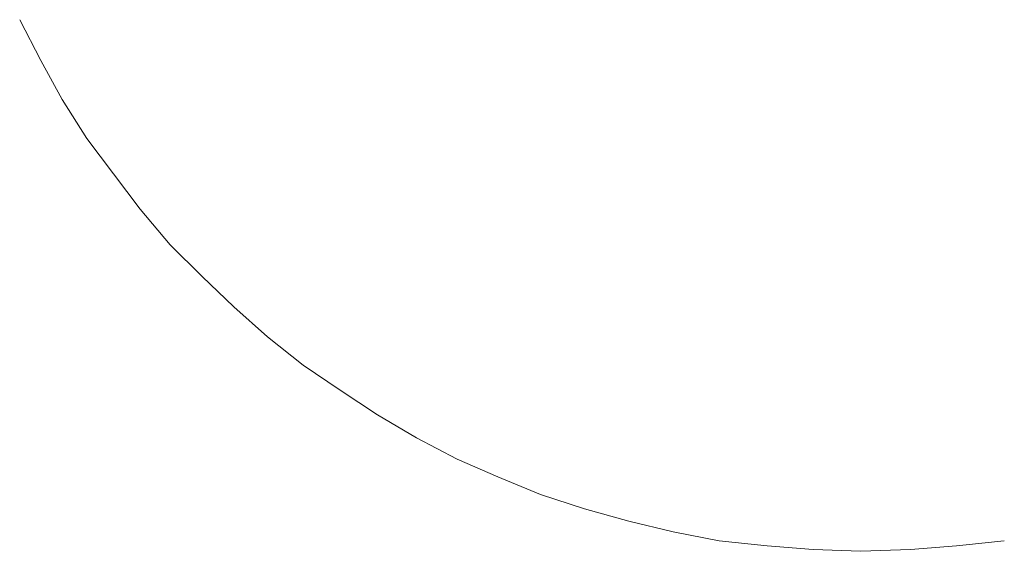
# Model space of a CAD drawing. Extents: x 64716 to 7565828, y -87108 to 5881792.
# Tile 22 of 160: x 99405 to 99423, y -10535 to -10526. Entities that reach past the tile are written whole.
import ezdxf

# ---------------------------------------------------------------- set-up
doc = ezdxf.new("R2010")
doc.units = 0
doc.header["$MEASUREMENT"] = 0
doc.layers.add('linii', color=7, linetype='Continuous', lineweight=15)

# ---------------------------------------------------------------- blocks, each defined once
blk = doc.blocks.new('GFGDGD')
at = {"color": 0, "linetype": 'ByBlock', "lineweight": -2}
for p, q in [((30905.33, -10481.001, 0), (30904.949, -10480.27, 0)), ((30905.33, -10481.001, 0), (30904.949, -10480.27, 0)), ((30905.33, -10481.001, 0), (30904.949, -10480.27, 0)), ((30905.33, -10481.001, 0), (30904.949, -10480.27, 0)), ((30905.33, -10481.001, 0), (30904.949, -10480.27, 0)), ((30905.33, -10481.001, 0), (30904.949, -10480.27, 0)), ((30905.33, -10481.001, 0), (30904.949, -10480.27, 0)), ((30905.33, -10481.001, 0), (30904.949, -10480.27, 0)), ((30905.33, -10481.001, 0), (30904.949, -10480.27, 0)), ((30905.33, -10481.001, 0), (30904.949, -10480.27, 0)), ((30905.33, -10481.001, 0), (30904.949, -10480.27, 0)), ((30905.33, -10481.001, 0), (30904.949, -10480.27, 0)), ((30905.33, -10481.001, 0), (30904.949, -10480.27, 0)), ((30905.33, -10481.001, 0), (30904.949, -10480.27, 0)), ((30905.33, -10481.001, 0), (30904.949, -10480.27, 0)), ((30905.33, -10481.001, 0), (30904.949, -10480.27, 0)), ((30905.33, -10481.001, 0), (30904.949, -10480.27, 0)), ((30905.33, -10481.001, 0), (30904.949, -10480.27, 0)), ((30905.33, -10481.001, 0), (30904.949, -10480.27, 0)), ((30905.33, -10481.001, 0), (30904.949, -10480.27, 0)), ((30905.33, -10481.001, 0), (30904.949, -10480.27, 0)), ((30905.33, -10481.001, 0), (30904.949, -10480.27, 0)), ((30905.33, -10481.001, 0), (30904.949, -10480.27, 0)), ((30905.33, -10481.001, 0), (30904.949, -10480.27, 0)), ((30905.712, -10481.701, 0), (30905.33, -10481.001, 0)), ((30905.712, -10481.701, 0), (30905.33, -10481.001, 0)), ((30905.712, -10481.701, 0), (30905.33, -10481.001, 0)), ((30905.712, -10481.701, 0), (30905.33, -10481.001, 0)), ((30905.712, -10481.701, 0), (30905.33, -10481.001, 0)), ((30905.712, -10481.701, 0), (30905.33, -10481.001, 0)), ((30905.712, -10481.701, 0), (30905.33, -10481.001, 0)), ((30905.712, -10481.701, 0), (30905.33, -10481.001, 0)), ((30905.712, -10481.701, 0), (30905.33, -10481.001, 0)), ((30905.712, -10481.701, 0), (30905.33, -10481.001, 0)), ((30905.712, -10481.701, 0), (30905.33, -10481.001, 0)), ((30905.712, -10481.701, 0), (30905.33, -10481.001, 0)), ((30905.712, -10481.701, 0), (30905.33, -10481.001, 0)), ((30905.712, -10481.701, 0), (30905.33, -10481.001, 0)), ((30905.712, -10481.701, 0), (30905.33, -10481.001, 0)), ((30905.712, -10481.701, 0), (30905.33, -10481.001, 0)), ((30905.712, -10481.701, 0), (30905.33, -10481.001, 0)), ((30905.712, -10481.701, 0), (30905.33, -10481.001, 0)), ((30905.712, -10481.701, 0), (30905.33, -10481.001, 0)), ((30905.712, -10481.701, 0), (30905.33, -10481.001, 0)), ((30905.712, -10481.701, 0), (30905.33, -10481.001, 0)), ((30905.712, -10481.701, 0), (30905.33, -10481.001, 0)), ((30905.712, -10481.701, 0), (30905.33, -10481.001, 0)), ((30905.712, -10481.701, 0), (30905.33, -10481.001, 0)), ((30906.157, -10482.4, 0), (30905.712, -10481.701, 0)), ((30906.157, -10482.4, 0), (30905.712, -10481.701, 0)), ((30906.157, -10482.4, 0), (30905.712, -10481.701, 0)), ((30906.157, -10482.4, 0), (30905.712, -10481.701, 0)), ((30906.157, -10482.4, 0), (30905.712, -10481.701, 0)), ((30906.157, -10482.4, 0), (30905.712, -10481.701, 0)), ((30906.157, -10482.4, 0), (30905.712, -10481.701, 0)), ((30906.157, -10482.4, 0), (30905.712, -10481.701, 0)), ((30906.157, -10482.4, 0), (30905.712, -10481.701, 0)), ((30906.157, -10482.4, 0), (30905.712, -10481.701, 0)), ((30906.157, -10482.4, 0), (30905.712, -10481.701, 0)), ((30906.157, -10482.4, 0), (30905.712, -10481.701, 0)), ((30906.157, -10482.4, 0), (30905.712, -10481.701, 0)), ((30906.157, -10482.4, 0), (30905.712, -10481.701, 0)), ((30906.157, -10482.4, 0), (30905.712, -10481.701, 0)), ((30906.157, -10482.4, 0), (30905.712, -10481.701, 0)), ((30906.157, -10482.4, 0), (30905.712, -10481.701, 0)), ((30906.157, -10482.4, 0), (30905.712, -10481.701, 0)), ((30906.157, -10482.4, 0), (30905.712, -10481.701, 0)), ((30906.157, -10482.4, 0), (30905.712, -10481.701, 0)), ((30906.157, -10482.4, 0), (30905.712, -10481.701, 0)), ((30906.157, -10482.4, 0), (30905.712, -10481.701, 0)), ((30906.157, -10482.4, 0), (30905.712, -10481.701, 0)), ((30906.157, -10482.4, 0), (30905.712, -10481.701, 0)), ((30906.634, -10483.036, 0), (30906.157, -10482.4, 0)), ((30906.634, -10483.036, 0), (30906.157, -10482.4, 0)), ((30906.634, -10483.036, 0), (30906.157, -10482.4, 0)), ((30906.634, -10483.036, 0), (30906.157, -10482.4, 0)), ((30906.634, -10483.036, 0), (30906.157, -10482.4, 0)), ((30906.634, -10483.036, 0), (30906.157, -10482.4, 0)), ((30906.634, -10483.036, 0), (30906.157, -10482.4, 0)), ((30906.634, -10483.036, 0), (30906.157, -10482.4, 0)), ((30906.634, -10483.036, 0), (30906.157, -10482.4, 0)), ((30906.634, -10483.036, 0), (30906.157, -10482.4, 0)), ((30906.634, -10483.036, 0), (30906.157, -10482.4, 0)), ((30906.634, -10483.036, 0), (30906.157, -10482.4, 0)), ((30906.634, -10483.036, 0), (30906.157, -10482.4, 0)), ((30906.634, -10483.036, 0), (30906.157, -10482.4, 0)), ((30906.634, -10483.036, 0), (30906.157, -10482.4, 0)), ((30906.634, -10483.036, 0), (30906.157, -10482.4, 0)), ((30906.634, -10483.036, 0), (30906.157, -10482.4, 0)), ((30906.634, -10483.036, 0), (30906.157, -10482.4, 0)), ((30906.634, -10483.036, 0), (30906.157, -10482.4, 0)), ((30906.634, -10483.036, 0), (30906.157, -10482.4, 0)), ((30906.634, -10483.036, 0), (30906.157, -10482.4, 0)), ((30906.634, -10483.036, 0), (30906.157, -10482.4, 0)), ((30906.634, -10483.036, 0), (30906.157, -10482.4, 0)), ((30906.634, -10483.036, 0), (30906.157, -10482.4, 0)), ((30907.111, -10483.672, 0), (30906.634, -10483.036, 0)), ((30907.111, -10483.672, 0), (30906.634, -10483.036, 0)), ((30907.111, -10483.672, 0), (30906.634, -10483.036, 0)), ((30907.111, -10483.672, 0), (30906.634, -10483.036, 0)), ((30907.111, -10483.672, 0), (30906.634, -10483.036, 0)), ((30907.111, -10483.672, 0), (30906.634, -10483.036, 0)), ((30907.111, -10483.672, 0), (30906.634, -10483.036, 0)), ((30907.111, -10483.672, 0), (30906.634, -10483.036, 0)), ((30907.111, -10483.672, 0), (30906.634, -10483.036, 0)), ((30907.111, -10483.672, 0), (30906.634, -10483.036, 0)), ((30907.111, -10483.672, 0), (30906.634, -10483.036, 0)), ((30907.111, -10483.672, 0), (30906.634, -10483.036, 0)), ((30907.111, -10483.672, 0), (30906.634, -10483.036, 0)), ((30907.111, -10483.672, 0), (30906.634, -10483.036, 0)), ((30907.111, -10483.672, 0), (30906.634, -10483.036, 0)), ((30907.111, -10483.672, 0), (30906.634, -10483.036, 0)), ((30907.111, -10483.672, 0), (30906.634, -10483.036, 0)), ((30907.111, -10483.672, 0), (30906.634, -10483.036, 0)), ((30907.111, -10483.672, 0), (30906.634, -10483.036, 0)), ((30907.111, -10483.672, 0), (30906.634, -10483.036, 0)), ((30907.111, -10483.672, 0), (30906.634, -10483.036, 0)), ((30907.111, -10483.672, 0), (30906.634, -10483.036, 0)), ((30907.111, -10483.672, 0), (30906.634, -10483.036, 0)), ((30907.111, -10483.672, 0), (30906.634, -10483.036, 0)), ((30907.651, -10484.308, 0), (30907.111, -10483.672, 0)), ((30907.651, -10484.308, 0), (30907.111, -10483.672, 0)), ((30907.651, -10484.308, 0), (30907.111, -10483.672, 0)), ((30907.651, -10484.308, 0), (30907.111, -10483.672, 0)), ((30907.651, -10484.308, 0), (30907.111, -10483.672, 0)), ((30907.651, -10484.308, 0), (30907.111, -10483.672, 0)), ((30907.651, -10484.308, 0), (30907.111, -10483.672, 0)), ((30907.651, -10484.308, 0), (30907.111, -10483.672, 0)), ((30907.651, -10484.308, 0), (30907.111, -10483.672, 0)), ((30907.651, -10484.308, 0), (30907.111, -10483.672, 0)), ((30907.651, -10484.308, 0), (30907.111, -10483.672, 0)), ((30907.651, -10484.308, 0), (30907.111, -10483.672, 0)), ((30907.651, -10484.308, 0), (30907.111, -10483.672, 0)), ((30907.651, -10484.308, 0), (30907.111, -10483.672, 0)), ((30907.651, -10484.308, 0), (30907.111, -10483.672, 0)), ((30907.651, -10484.308, 0), (30907.111, -10483.672, 0)), ((30907.651, -10484.308, 0), (30907.111, -10483.672, 0)), ((30907.651, -10484.308, 0), (30907.111, -10483.672, 0)), ((30907.651, -10484.308, 0), (30907.111, -10483.672, 0)), ((30907.651, -10484.308, 0), (30907.111, -10483.672, 0)), ((30907.651, -10484.308, 0), (30907.111, -10483.672, 0)), ((30907.651, -10484.308, 0), (30907.111, -10483.672, 0)), ((30907.651, -10484.308, 0), (30907.111, -10483.672, 0)), ((30907.651, -10484.308, 0), (30907.111, -10483.672, 0)), ((30908.224, -10484.88, 0), (30907.651, -10484.308, 0)), ((30908.224, -10484.88, 0), (30907.651, -10484.308, 0)), ((30908.224, -10484.88, 0), (30907.651, -10484.308, 0)), ((30908.224, -10484.88, 0), (30907.651, -10484.308, 0)), ((30908.224, -10484.88, 0), (30907.651, -10484.308, 0)), ((30908.224, -10484.88, 0), (30907.651, -10484.308, 0)), ((30908.224, -10484.88, 0), (30907.651, -10484.308, 0)), ((30908.224, -10484.88, 0), (30907.651, -10484.308, 0)), ((30908.224, -10484.88, 0), (30907.651, -10484.308, 0)), ((30908.224, -10484.88, 0), (30907.651, -10484.308, 0)), ((30908.224, -10484.88, 0), (30907.651, -10484.308, 0)), ((30908.224, -10484.88, 0), (30907.651, -10484.308, 0)), ((30908.224, -10484.88, 0), (30907.651, -10484.308, 0)), ((30908.224, -10484.88, 0), (30907.651, -10484.308, 0)), ((30908.224, -10484.88, 0), (30907.651, -10484.308, 0)), ((30908.224, -10484.88, 0), (30907.651, -10484.308, 0)), ((30908.224, -10484.88, 0), (30907.651, -10484.308, 0)), ((30908.224, -10484.88, 0), (30907.651, -10484.308, 0)), ((30908.224, -10484.88, 0), (30907.651, -10484.308, 0)), ((30908.224, -10484.88, 0), (30907.651, -10484.308, 0)), ((30908.224, -10484.88, 0), (30907.651, -10484.308, 0)), ((30908.224, -10484.88, 0), (30907.651, -10484.308, 0)), ((30908.224, -10484.88, 0), (30907.651, -10484.308, 0)), ((30908.224, -10484.88, 0), (30907.651, -10484.308, 0)), ((30908.796, -10485.421, 0), (30908.224, -10484.88, 0)), ((30908.796, -10485.421, 0), (30908.224, -10484.88, 0)), ((30908.796, -10485.421, 0), (30908.224, -10484.88, 0)), ((30908.796, -10485.421, 0), (30908.224, -10484.88, 0)), ((30908.796, -10485.421, 0), (30908.224, -10484.88, 0)), ((30908.796, -10485.421, 0), (30908.224, -10484.88, 0)), ((30908.796, -10485.421, 0), (30908.224, -10484.88, 0)), ((30908.796, -10485.421, 0), (30908.224, -10484.88, 0)), ((30908.796, -10485.421, 0), (30908.224, -10484.88, 0)), ((30908.796, -10485.421, 0), (30908.224, -10484.88, 0)), ((30908.796, -10485.421, 0), (30908.224, -10484.88, 0)), ((30908.796, -10485.421, 0), (30908.224, -10484.88, 0)), ((30908.796, -10485.421, 0), (30908.224, -10484.88, 0)), ((30908.796, -10485.421, 0), (30908.224, -10484.88, 0)), ((30908.796, -10485.421, 0), (30908.224, -10484.88, 0)), ((30908.796, -10485.421, 0), (30908.224, -10484.88, 0)), ((30908.796, -10485.421, 0), (30908.224, -10484.88, 0)), ((30908.796, -10485.421, 0), (30908.224, -10484.88, 0)), ((30908.796, -10485.421, 0), (30908.224, -10484.88, 0)), ((30908.796, -10485.421, 0), (30908.224, -10484.88, 0)), ((30908.796, -10485.421, 0), (30908.224, -10484.88, 0)), ((30908.796, -10485.421, 0), (30908.224, -10484.88, 0)), ((30908.796, -10485.421, 0), (30908.224, -10484.88, 0)), ((30908.796, -10485.421, 0), (30908.224, -10484.88, 0)), ((30909.4, -10485.961, 0), (30908.796, -10485.421, 0)), ((30909.4, -10485.961, 0), (30908.796, -10485.421, 0)), ((30909.4, -10485.961, 0), (30908.796, -10485.421, 0)), ((30909.4, -10485.961, 0), (30908.796, -10485.421, 0)), ((30909.4, -10485.961, 0), (30908.796, -10485.421, 0)), ((30909.4, -10485.961, 0), (30908.796, -10485.421, 0)), ((30909.4, -10485.961, 0), (30908.796, -10485.421, 0)), ((30909.4, -10485.961, 0), (30908.796, -10485.421, 0)), ((30909.4, -10485.961, 0), (30908.796, -10485.421, 0)), ((30909.4, -10485.961, 0), (30908.796, -10485.421, 0)), ((30909.4, -10485.961, 0), (30908.796, -10485.421, 0)), ((30909.4, -10485.961, 0), (30908.796, -10485.421, 0)), ((30909.4, -10485.961, 0), (30908.796, -10485.421, 0)), ((30909.4, -10485.961, 0), (30908.796, -10485.421, 0)), ((30909.4, -10485.961, 0), (30908.796, -10485.421, 0)), ((30909.4, -10485.961, 0), (30908.796, -10485.421, 0)), ((30909.4, -10485.961, 0), (30908.796, -10485.421, 0)), ((30909.4, -10485.961, 0), (30908.796, -10485.421, 0)), ((30909.4, -10485.961, 0), (30908.796, -10485.421, 0)), ((30909.4, -10485.961, 0), (30908.796, -10485.421, 0)), ((30909.4, -10485.961, 0), (30908.796, -10485.421, 0)), ((30909.4, -10485.961, 0), (30908.796, -10485.421, 0)), ((30909.4, -10485.961, 0), (30908.796, -10485.421, 0)), ((30909.4, -10485.961, 0), (30908.796, -10485.421, 0)), ((30910.036, -10486.47, 0), (30909.4, -10485.961, 0)), ((30910.036, -10486.47, 0), (30909.4, -10485.961, 0)), ((30910.036, -10486.47, 0), (30909.4, -10485.961, 0)), ((30910.036, -10486.47, 0), (30909.4, -10485.961, 0)), ((30910.036, -10486.47, 0), (30909.4, -10485.961, 0)), ((30910.036, -10486.47, 0), (30909.4, -10485.961, 0)), ((30910.036, -10486.47, 0), (30909.4, -10485.961, 0)), ((30910.036, -10486.47, 0), (30909.4, -10485.961, 0)), ((30910.036, -10486.47, 0), (30909.4, -10485.961, 0)), ((30910.036, -10486.47, 0), (30909.4, -10485.961, 0)), ((30910.036, -10486.47, 0), (30909.4, -10485.961, 0)), ((30910.036, -10486.47, 0), (30909.4, -10485.961, 0)), ((30910.036, -10486.47, 0), (30909.4, -10485.961, 0)), ((30910.036, -10486.47, 0), (30909.4, -10485.961, 0)), ((30910.036, -10486.47, 0), (30909.4, -10485.961, 0)), ((30910.036, -10486.47, 0), (30909.4, -10485.961, 0)), ((30910.036, -10486.47, 0), (30909.4, -10485.961, 0)), ((30910.036, -10486.47, 0), (30909.4, -10485.961, 0)), ((30910.036, -10486.47, 0), (30909.4, -10485.961, 0)), ((30910.036, -10486.47, 0), (30909.4, -10485.961, 0)), ((30910.036, -10486.47, 0), (30909.4, -10485.961, 0)), ((30910.036, -10486.47, 0), (30909.4, -10485.961, 0)), ((30910.036, -10486.47, 0), (30909.4, -10485.961, 0)), ((30910.036, -10486.47, 0), (30909.4, -10485.961, 0)), ((30910.704, -10486.915, 0), (30910.036, -10486.47, 0)), ((30910.704, -10486.915, 0), (30910.036, -10486.47, 0)), ((30910.704, -10486.915, 0), (30910.036, -10486.47, 0)), ((30910.704, -10486.915, 0), (30910.036, -10486.47, 0)), ((30910.704, -10486.915, 0), (30910.036, -10486.47, 0)), ((30910.704, -10486.915, 0), (30910.036, -10486.47, 0)), ((30910.704, -10486.915, 0), (30910.036, -10486.47, 0)), ((30910.704, -10486.915, 0), (30910.036, -10486.47, 0)), ((30910.704, -10486.915, 0), (30910.036, -10486.47, 0)), ((30910.704, -10486.915, 0), (30910.036, -10486.47, 0)), ((30910.704, -10486.915, 0), (30910.036, -10486.47, 0)), ((30910.704, -10486.915, 0), (30910.036, -10486.47, 0)), ((30910.704, -10486.915, 0), (30910.036, -10486.47, 0)), ((30910.704, -10486.915, 0), (30910.036, -10486.47, 0)), ((30910.704, -10486.915, 0), (30910.036, -10486.47, 0)), ((30910.704, -10486.915, 0), (30910.036, -10486.47, 0)), ((30910.704, -10486.915, 0), (30910.036, -10486.47, 0)), ((30910.704, -10486.915, 0), (30910.036, -10486.47, 0)), ((30910.704, -10486.915, 0), (30910.036, -10486.47, 0)), ((30910.704, -10486.915, 0), (30910.036, -10486.47, 0)), ((30910.704, -10486.915, 0), (30910.036, -10486.47, 0)), ((30910.704, -10486.915, 0), (30910.036, -10486.47, 0)), ((30910.704, -10486.915, 0), (30910.036, -10486.47, 0)), ((30910.704, -10486.915, 0), (30910.036, -10486.47, 0)), ((30911.372, -10487.36, 0), (30910.704, -10486.915, 0)), ((30911.372, -10487.36, 0), (30910.704, -10486.915, 0)), ((30911.372, -10487.36, 0), (30910.704, -10486.915, 0)), ((30911.372, -10487.36, 0), (30910.704, -10486.915, 0)), ((30911.372, -10487.36, 0), (30910.704, -10486.915, 0)), ((30911.372, -10487.36, 0), (30910.704, -10486.915, 0)), ((30911.372, -10487.36, 0), (30910.704, -10486.915, 0)), ((30911.372, -10487.36, 0), (30910.704, -10486.915, 0)), ((30911.372, -10487.36, 0), (30910.704, -10486.915, 0)), ((30911.372, -10487.36, 0), (30910.704, -10486.915, 0)), ((30911.372, -10487.36, 0), (30910.704, -10486.915, 0)), ((30911.372, -10487.36, 0), (30910.704, -10486.915, 0)), ((30911.372, -10487.36, 0), (30910.704, -10486.915, 0)), ((30911.372, -10487.36, 0), (30910.704, -10486.915, 0)), ((30911.372, -10487.36, 0), (30910.704, -10486.915, 0)), ((30911.372, -10487.36, 0), (30910.704, -10486.915, 0)), ((30911.372, -10487.36, 0), (30910.704, -10486.915, 0)), ((30911.372, -10487.36, 0), (30910.704, -10486.915, 0)), ((30911.372, -10487.36, 0), (30910.704, -10486.915, 0)), ((30911.372, -10487.36, 0), (30910.704, -10486.915, 0)), ((30911.372, -10487.36, 0), (30910.704, -10486.915, 0)), ((30911.372, -10487.36, 0), (30910.704, -10486.915, 0)), ((30911.372, -10487.36, 0), (30910.704, -10486.915, 0)), ((30911.372, -10487.36, 0), (30910.704, -10486.915, 0)), ((30912.071, -10487.774, 0), (30911.372, -10487.36, 0)), ((30912.071, -10487.774, 0), (30911.372, -10487.36, 0)), ((30912.071, -10487.774, 0), (30911.372, -10487.36, 0)), ((30912.071, -10487.774, 0), (30911.372, -10487.36, 0)), ((30912.071, -10487.774, 0), (30911.372, -10487.36, 0)), ((30912.071, -10487.774, 0), (30911.372, -10487.36, 0)), ((30912.071, -10487.774, 0), (30911.372, -10487.36, 0)), ((30912.071, -10487.774, 0), (30911.372, -10487.36, 0)), ((30912.071, -10487.774, 0), (30911.372, -10487.36, 0)), ((30912.071, -10487.774, 0), (30911.372, -10487.36, 0)), ((30912.071, -10487.774, 0), (30911.372, -10487.36, 0)), ((30912.071, -10487.774, 0), (30911.372, -10487.36, 0)), ((30912.071, -10487.774, 0), (30911.372, -10487.36, 0)), ((30912.071, -10487.774, 0), (30911.372, -10487.36, 0)), ((30912.071, -10487.774, 0), (30911.372, -10487.36, 0)), ((30912.071, -10487.774, 0), (30911.372, -10487.36, 0)), ((30912.071, -10487.774, 0), (30911.372, -10487.36, 0)), ((30912.071, -10487.774, 0), (30911.372, -10487.36, 0)), ((30912.071, -10487.774, 0), (30911.372, -10487.36, 0)), ((30912.071, -10487.774, 0), (30911.372, -10487.36, 0)), ((30912.071, -10487.774, 0), (30911.372, -10487.36, 0)), ((30912.071, -10487.774, 0), (30911.372, -10487.36, 0)), ((30912.071, -10487.774, 0), (30911.372, -10487.36, 0)), ((30912.071, -10487.774, 0), (30911.372, -10487.36, 0)), ((30912.802, -10488.155, 0), (30912.071, -10487.774, 0)), ((30912.802, -10488.155, 0), (30912.071, -10487.774, 0)), ((30912.802, -10488.155, 0), (30912.071, -10487.774, 0)), ((30912.802, -10488.155, 0), (30912.071, -10487.774, 0)), ((30912.802, -10488.155, 0), (30912.071, -10487.774, 0)), ((30912.802, -10488.155, 0), (30912.071, -10487.774, 0)), ((30912.802, -10488.155, 0), (30912.071, -10487.774, 0)), ((30912.802, -10488.155, 0), (30912.071, -10487.774, 0)), ((30912.802, -10488.155, 0), (30912.071, -10487.774, 0)), ((30912.802, -10488.155, 0), (30912.071, -10487.774, 0)), ((30912.802, -10488.155, 0), (30912.071, -10487.774, 0)), ((30912.802, -10488.155, 0), (30912.071, -10487.774, 0)), ((30912.802, -10488.155, 0), (30912.071, -10487.774, 0)), ((30912.802, -10488.155, 0), (30912.071, -10487.774, 0)), ((30912.802, -10488.155, 0), (30912.071, -10487.774, 0)), ((30912.802, -10488.155, 0), (30912.071, -10487.774, 0)), ((30912.802, -10488.155, 0), (30912.071, -10487.774, 0)), ((30912.802, -10488.155, 0), (30912.071, -10487.774, 0)), ((30912.802, -10488.155, 0), (30912.071, -10487.774, 0)), ((30912.802, -10488.155, 0), (30912.071, -10487.774, 0)), ((30912.802, -10488.155, 0), (30912.071, -10487.774, 0)), ((30912.802, -10488.155, 0), (30912.071, -10487.774, 0)), ((30912.802, -10488.155, 0), (30912.071, -10487.774, 0)), ((30912.802, -10488.155, 0), (30912.071, -10487.774, 0)), ((30913.534, -10488.473, 0), (30912.802, -10488.155, 0)), ((30913.534, -10488.473, 0), (30912.802, -10488.155, 0)), ((30913.534, -10488.473, 0), (30912.802, -10488.155, 0)), ((30913.534, -10488.473, 0), (30912.802, -10488.155, 0)), ((30913.534, -10488.473, 0), (30912.802, -10488.155, 0)), ((30913.534, -10488.473, 0), (30912.802, -10488.155, 0)), ((30913.534, -10488.473, 0), (30912.802, -10488.155, 0)), ((30913.534, -10488.473, 0), (30912.802, -10488.155, 0)), ((30913.534, -10488.473, 0), (30912.802, -10488.155, 0)), ((30913.534, -10488.473, 0), (30912.802, -10488.155, 0)), ((30913.534, -10488.473, 0), (30912.802, -10488.155, 0)), ((30913.534, -10488.473, 0), (30912.802, -10488.155, 0)), ((30913.534, -10488.473, 0), (30912.802, -10488.155, 0)), ((30913.534, -10488.473, 0), (30912.802, -10488.155, 0)), ((30913.534, -10488.473, 0), (30912.802, -10488.155, 0)), ((30913.534, -10488.473, 0), (30912.802, -10488.155, 0)), ((30913.534, -10488.473, 0), (30912.802, -10488.155, 0)), ((30913.534, -10488.473, 0), (30912.802, -10488.155, 0)), ((30913.534, -10488.473, 0), (30912.802, -10488.155, 0)), ((30913.534, -10488.473, 0), (30912.802, -10488.155, 0)), ((30913.534, -10488.473, 0), (30912.802, -10488.155, 0)), ((30913.534, -10488.473, 0), (30912.802, -10488.155, 0)), ((30913.534, -10488.473, 0), (30912.802, -10488.155, 0)), ((30913.534, -10488.473, 0), (30912.802, -10488.155, 0)), ((30914.297, -10488.791, 0), (30913.534, -10488.473, 0)), ((30914.297, -10488.791, 0), (30913.534, -10488.473, 0)), ((30914.297, -10488.791, 0), (30913.534, -10488.473, 0)), ((30914.297, -10488.791, 0), (30913.534, -10488.473, 0)), ((30914.297, -10488.791, 0), (30913.534, -10488.473, 0)), ((30914.297, -10488.791, 0), (30913.534, -10488.473, 0)), ((30914.297, -10488.791, 0), (30913.534, -10488.473, 0)), ((30914.297, -10488.791, 0), (30913.534, -10488.473, 0)), ((30914.297, -10488.791, 0), (30913.534, -10488.473, 0)), ((30914.297, -10488.791, 0), (30913.534, -10488.473, 0)), ((30914.297, -10488.791, 0), (30913.534, -10488.473, 0)), ((30914.297, -10488.791, 0), (30913.534, -10488.473, 0)), ((30914.297, -10488.791, 0), (30913.534, -10488.473, 0)), ((30914.297, -10488.791, 0), (30913.534, -10488.473, 0)), ((30914.297, -10488.791, 0), (30913.534, -10488.473, 0)), ((30914.297, -10488.791, 0), (30913.534, -10488.473, 0)), ((30914.297, -10488.791, 0), (30913.534, -10488.473, 0)), ((30914.297, -10488.791, 0), (30913.534, -10488.473, 0)), ((30914.297, -10488.791, 0), (30913.534, -10488.473, 0)), ((30914.297, -10488.791, 0), (30913.534, -10488.473, 0)), ((30914.297, -10488.791, 0), (30913.534, -10488.473, 0)), ((30914.297, -10488.791, 0), (30913.534, -10488.473, 0)), ((30914.297, -10488.791, 0), (30913.534, -10488.473, 0)), ((30914.297, -10488.791, 0), (30913.534, -10488.473, 0)), ((30915.092, -10489.045, 0), (30914.297, -10488.791, 0)), ((30915.092, -10489.045, 0), (30914.297, -10488.791, 0)), ((30915.092, -10489.045, 0), (30914.297, -10488.791, 0)), ((30915.092, -10489.045, 0), (30914.297, -10488.791, 0)), ((30915.092, -10489.045, 0), (30914.297, -10488.791, 0)), ((30915.092, -10489.045, 0), (30914.297, -10488.791, 0)), ((30915.092, -10489.045, 0), (30914.297, -10488.791, 0)), ((30915.092, -10489.045, 0), (30914.297, -10488.791, 0)), ((30915.092, -10489.045, 0), (30914.297, -10488.791, 0)), ((30915.092, -10489.045, 0), (30914.297, -10488.791, 0)), ((30915.092, -10489.045, 0), (30914.297, -10488.791, 0)), ((30915.092, -10489.045, 0), (30914.297, -10488.791, 0)), ((30915.092, -10489.045, 0), (30914.297, -10488.791, 0)), ((30915.092, -10489.045, 0), (30914.297, -10488.791, 0)), ((30915.092, -10489.045, 0), (30914.297, -10488.791, 0)), ((30915.092, -10489.045, 0), (30914.297, -10488.791, 0)), ((30915.092, -10489.045, 0), (30914.297, -10488.791, 0)), ((30915.092, -10489.045, 0), (30914.297, -10488.791, 0)), ((30915.092, -10489.045, 0), (30914.297, -10488.791, 0)), ((30915.092, -10489.045, 0), (30914.297, -10488.791, 0)), ((30915.092, -10489.045, 0), (30914.297, -10488.791, 0)), ((30915.092, -10489.045, 0), (30914.297, -10488.791, 0)), ((30915.092, -10489.045, 0), (30914.297, -10488.791, 0)), ((30915.092, -10489.045, 0), (30914.297, -10488.791, 0)), ((30915.887, -10489.268, 0), (30915.092, -10489.045, 0)), ((30915.887, -10489.268, 0), (30915.092, -10489.045, 0)), ((30915.887, -10489.268, 0), (30915.092, -10489.045, 0)), ((30915.887, -10489.268, 0), (30915.092, -10489.045, 0)), ((30915.887, -10489.268, 0), (30915.092, -10489.045, 0)), ((30915.887, -10489.268, 0), (30915.092, -10489.045, 0)), ((30915.887, -10489.268, 0), (30915.092, -10489.045, 0)), ((30915.887, -10489.268, 0), (30915.092, -10489.045, 0)), ((30915.887, -10489.268, 0), (30915.092, -10489.045, 0)), ((30915.887, -10489.268, 0), (30915.092, -10489.045, 0)), ((30915.887, -10489.268, 0), (30915.092, -10489.045, 0)), ((30915.887, -10489.268, 0), (30915.092, -10489.045, 0)), ((30915.887, -10489.268, 0), (30915.092, -10489.045, 0)), ((30915.887, -10489.268, 0), (30915.092, -10489.045, 0)), ((30915.887, -10489.268, 0), (30915.092, -10489.045, 0)), ((30915.887, -10489.268, 0), (30915.092, -10489.045, 0)), ((30915.887, -10489.268, 0), (30915.092, -10489.045, 0)), ((30915.887, -10489.268, 0), (30915.092, -10489.045, 0)), ((30915.887, -10489.268, 0), (30915.092, -10489.045, 0)), ((30915.887, -10489.268, 0), (30915.092, -10489.045, 0)), ((30915.887, -10489.268, 0), (30915.092, -10489.045, 0)), ((30915.887, -10489.268, 0), (30915.092, -10489.045, 0)), ((30915.887, -10489.268, 0), (30915.092, -10489.045, 0)), ((30915.887, -10489.268, 0), (30915.092, -10489.045, 0)), ((30916.681, -10489.459, 0), (30915.887, -10489.268, 0)), ((30916.681, -10489.459, 0), (30915.887, -10489.268, 0)), ((30916.681, -10489.459, 0), (30915.887, -10489.268, 0)), ((30916.681, -10489.459, 0), (30915.887, -10489.268, 0)), ((30916.681, -10489.459, 0), (30915.887, -10489.268, 0)), ((30916.681, -10489.459, 0), (30915.887, -10489.268, 0)), ((30916.681, -10489.459, 0), (30915.887, -10489.268, 0)), ((30916.681, -10489.459, 0), (30915.887, -10489.268, 0)), ((30916.681, -10489.459, 0), (30915.887, -10489.268, 0)), ((30916.681, -10489.459, 0), (30915.887, -10489.268, 0)), ((30916.681, -10489.459, 0), (30915.887, -10489.268, 0)), ((30916.681, -10489.459, 0), (30915.887, -10489.268, 0)), ((30916.681, -10489.459, 0), (30915.887, -10489.268, 0)), ((30916.681, -10489.459, 0), (30915.887, -10489.268, 0)), ((30916.681, -10489.459, 0), (30915.887, -10489.268, 0)), ((30916.681, -10489.459, 0), (30915.887, -10489.268, 0)), ((30916.681, -10489.459, 0), (30915.887, -10489.268, 0)), ((30916.681, -10489.459, 0), (30915.887, -10489.268, 0)), ((30916.681, -10489.459, 0), (30915.887, -10489.268, 0)), ((30916.681, -10489.459, 0), (30915.887, -10489.268, 0)), ((30916.681, -10489.459, 0), (30915.887, -10489.268, 0)), ((30916.681, -10489.459, 0), (30915.887, -10489.268, 0)), ((30916.681, -10489.459, 0), (30915.887, -10489.268, 0)), ((30916.681, -10489.459, 0), (30915.887, -10489.268, 0)), ((30917.508, -10489.618, 0), (30916.681, -10489.459, 0)), ((30917.508, -10489.618, 0), (30916.681, -10489.459, 0)), ((30917.508, -10489.618, 0), (30916.681, -10489.459, 0)), ((30917.508, -10489.618, 0), (30916.681, -10489.459, 0)), ((30917.508, -10489.618, 0), (30916.681, -10489.459, 0)), ((30917.508, -10489.618, 0), (30916.681, -10489.459, 0)), ((30917.508, -10489.618, 0), (30916.681, -10489.459, 0)), ((30917.508, -10489.618, 0), (30916.681, -10489.459, 0)), ((30917.508, -10489.618, 0), (30916.681, -10489.459, 0)), ((30917.508, -10489.618, 0), (30916.681, -10489.459, 0)), ((30917.508, -10489.618, 0), (30916.681, -10489.459, 0)), ((30917.508, -10489.618, 0), (30916.681, -10489.459, 0)), ((30917.508, -10489.618, 0), (30916.681, -10489.459, 0)), ((30917.508, -10489.618, 0), (30916.681, -10489.459, 0)), ((30917.508, -10489.618, 0), (30916.681, -10489.459, 0)), ((30917.508, -10489.618, 0), (30916.681, -10489.459, 0)), ((30917.508, -10489.618, 0), (30916.681, -10489.459, 0)), ((30917.508, -10489.618, 0), (30916.681, -10489.459, 0)), ((30917.508, -10489.618, 0), (30916.681, -10489.459, 0)), ((30917.508, -10489.618, 0), (30916.681, -10489.459, 0)), ((30917.508, -10489.618, 0), (30916.681, -10489.459, 0)), ((30917.508, -10489.618, 0), (30916.681, -10489.459, 0)), ((30917.508, -10489.618, 0), (30916.681, -10489.459, 0)), ((30917.508, -10489.618, 0), (30916.681, -10489.459, 0)), ((30918.367, -10489.713, 0), (30917.508, -10489.618, 0)), ((30918.367, -10489.713, 0), (30917.508, -10489.618, 0)), ((30918.367, -10489.713, 0), (30917.508, -10489.618, 0)), ((30918.367, -10489.713, 0), (30917.508, -10489.618, 0)), ((30918.367, -10489.713, 0), (30917.508, -10489.618, 0)), ((30918.367, -10489.713, 0), (30917.508, -10489.618, 0)), ((30918.367, -10489.713, 0), (30917.508, -10489.618, 0)), ((30918.367, -10489.713, 0), (30917.508, -10489.618, 0)), ((30918.367, -10489.713, 0), (30917.508, -10489.618, 0)), ((30918.367, -10489.713, 0), (30917.508, -10489.618, 0)), ((30918.367, -10489.713, 0), (30917.508, -10489.618, 0)), ((30918.367, -10489.713, 0), (30917.508, -10489.618, 0)), ((30918.367, -10489.713, 0), (30917.508, -10489.618, 0)), ((30918.367, -10489.713, 0), (30917.508, -10489.618, 0)), ((30918.367, -10489.713, 0), (30917.508, -10489.618, 0)), ((30918.367, -10489.713, 0), (30917.508, -10489.618, 0)), ((30918.367, -10489.713, 0), (30917.508, -10489.618, 0)), ((30918.367, -10489.713, 0), (30917.508, -10489.618, 0)), ((30918.367, -10489.713, 0), (30917.508, -10489.618, 0)), ((30918.367, -10489.713, 0), (30917.508, -10489.618, 0)), ((30918.367, -10489.713, 0), (30917.508, -10489.618, 0)), ((30918.367, -10489.713, 0), (30917.508, -10489.618, 0)), ((30918.367, -10489.713, 0), (30917.508, -10489.618, 0)), ((30918.367, -10489.713, 0), (30917.508, -10489.618, 0)), ((30919.193, -10489.777, 0), (30918.367, -10489.713, 0)), ((30919.193, -10489.777, 0), (30918.367, -10489.713, 0)), ((30919.193, -10489.777, 0), (30918.367, -10489.713, 0)), ((30919.193, -10489.777, 0), (30918.367, -10489.713, 0)), ((30919.193, -10489.777, 0), (30918.367, -10489.713, 0)), ((30919.193, -10489.777, 0), (30918.367, -10489.713, 0)), ((30919.193, -10489.777, 0), (30918.367, -10489.713, 0)), ((30919.193, -10489.777, 0), (30918.367, -10489.713, 0)), ((30919.193, -10489.777, 0), (30918.367, -10489.713, 0)), ((30919.193, -10489.777, 0), (30918.367, -10489.713, 0)), ((30919.193, -10489.777, 0), (30918.367, -10489.713, 0)), ((30919.193, -10489.777, 0), (30918.367, -10489.713, 0)), ((30919.193, -10489.777, 0), (30918.367, -10489.713, 0)), ((30919.193, -10489.777, 0), (30918.367, -10489.713, 0)), ((30919.193, -10489.777, 0), (30918.367, -10489.713, 0)), ((30919.193, -10489.777, 0), (30918.367, -10489.713, 0)), ((30919.193, -10489.777, 0), (30918.367, -10489.713, 0)), ((30919.193, -10489.777, 0), (30918.367, -10489.713, 0)), ((30919.193, -10489.777, 0), (30918.367, -10489.713, 0)), ((30919.193, -10489.777, 0), (30918.367, -10489.713, 0)), ((30919.193, -10489.777, 0), (30918.367, -10489.713, 0)), ((30919.193, -10489.777, 0), (30918.367, -10489.713, 0)), ((30919.193, -10489.777, 0), (30918.367, -10489.713, 0)), ((30919.193, -10489.777, 0), (30918.367, -10489.713, 0)), ((30921.769, -10489.713, 0), (30920.942, -10489.777, 0)), ((30921.769, -10489.713, 0), (30920.942, -10489.777, 0)), ((30921.769, -10489.713, 0), (30920.942, -10489.777, 0)), ((30921.769, -10489.713, 0), (30920.942, -10489.777, 0)), ((30921.769, -10489.713, 0), (30920.942, -10489.777, 0)), ((30921.769, -10489.713, 0), (30920.942, -10489.777, 0)), ((30921.769, -10489.713, 0), (30920.942, -10489.777, 0)), ((30921.769, -10489.713, 0), (30920.942, -10489.777, 0)), ((30921.769, -10489.713, 0), (30920.942, -10489.777, 0)), ((30921.769, -10489.713, 0), (30920.942, -10489.777, 0)), ((30921.769, -10489.713, 0), (30920.942, -10489.777, 0)), ((30921.769, -10489.713, 0), (30920.942, -10489.777, 0)), ((30921.769, -10489.713, 0), (30920.942, -10489.777, 0)), ((30921.769, -10489.713, 0), (30920.942, -10489.777, 0)), ((30921.769, -10489.713, 0), (30920.942, -10489.777, 0)), ((30921.769, -10489.713, 0), (30920.942, -10489.777, 0)), ((30921.769, -10489.713, 0), (30920.942, -10489.777, 0)), ((30921.769, -10489.713, 0), (30920.942, -10489.777, 0)), ((30921.769, -10489.713, 0), (30920.942, -10489.777, 0)), ((30921.769, -10489.713, 0), (30920.942, -10489.777, 0)), ((30921.769, -10489.713, 0), (30920.942, -10489.777, 0)), ((30921.769, -10489.713, 0), (30920.942, -10489.777, 0)), ((30921.769, -10489.713, 0), (30920.942, -10489.777, 0)), ((30921.769, -10489.713, 0), (30920.942, -10489.777, 0)), ((30922.627, -10489.618, 0), (30921.769, -10489.713, 0)), ((30922.627, -10489.618, 0), (30921.769, -10489.713, 0)), ((30922.627, -10489.618, 0), (30921.769, -10489.713, 0)), ((30922.627, -10489.618, 0), (30921.769, -10489.713, 0)), ((30922.627, -10489.618, 0), (30921.769, -10489.713, 0)), ((30922.627, -10489.618, 0), (30921.769, -10489.713, 0)), ((30922.627, -10489.618, 0), (30921.769, -10489.713, 0)), ((30922.627, -10489.618, 0), (30921.769, -10489.713, 0)), ((30922.627, -10489.618, 0), (30921.769, -10489.713, 0)), ((30922.627, -10489.618, 0), (30921.769, -10489.713, 0)), ((30922.627, -10489.618, 0), (30921.769, -10489.713, 0)), ((30922.627, -10489.618, 0), (30921.769, -10489.713, 0)), ((30922.627, -10489.618, 0), (30921.769, -10489.713, 0)), ((30922.627, -10489.618, 0), (30921.769, -10489.713, 0)), ((30922.627, -10489.618, 0), (30921.769, -10489.713, 0)), ((30922.627, -10489.618, 0), (30921.769, -10489.713, 0)), ((30922.627, -10489.618, 0), (30921.769, -10489.713, 0)), ((30922.627, -10489.618, 0), (30921.769, -10489.713, 0)), ((30922.627, -10489.618, 0), (30921.769, -10489.713, 0)), ((30922.627, -10489.618, 0), (30921.769, -10489.713, 0)), ((30922.627, -10489.618, 0), (30921.769, -10489.713, 0)), ((30922.627, -10489.618, 0), (30921.769, -10489.713, 0)), ((30922.627, -10489.618, 0), (30921.769, -10489.713, 0)), ((30922.627, -10489.618, 0), (30921.769, -10489.713, 0)), ((30920.052, -10489.809, 0), (30919.193, -10489.777, 0)), ((30920.052, -10489.809, 0), (30919.193, -10489.777, 0)), ((30920.052, -10489.809, 0), (30919.193, -10489.777, 0)), ((30920.052, -10489.809, 0), (30919.193, -10489.777, 0)), ((30920.052, -10489.809, 0), (30919.193, -10489.777, 0)), ((30920.052, -10489.809, 0), (30919.193, -10489.777, 0)), ((30920.052, -10489.809, 0), (30919.193, -10489.777, 0)), ((30920.052, -10489.809, 0), (30919.193, -10489.777, 0)), ((30920.052, -10489.809, 0), (30919.193, -10489.777, 0)), ((30920.052, -10489.809, 0), (30919.193, -10489.777, 0)), ((30920.052, -10489.809, 0), (30919.193, -10489.777, 0)), ((30920.052, -10489.809, 0), (30919.193, -10489.777, 0)), ((30920.052, -10489.809, 0), (30919.193, -10489.777, 0)), ((30920.052, -10489.809, 0), (30919.193, -10489.777, 0)), ((30920.052, -10489.809, 0), (30919.193, -10489.777, 0)), ((30920.052, -10489.809, 0), (30919.193, -10489.777, 0)), ((30920.052, -10489.809, 0), (30919.193, -10489.777, 0)), ((30920.052, -10489.809, 0), (30919.193, -10489.777, 0)), ((30920.052, -10489.809, 0), (30919.193, -10489.777, 0)), ((30920.052, -10489.809, 0), (30919.193, -10489.777, 0)), ((30920.052, -10489.809, 0), (30919.193, -10489.777, 0)), ((30920.052, -10489.809, 0), (30919.193, -10489.777, 0)), ((30920.052, -10489.809, 0), (30919.193, -10489.777, 0)), ((30920.052, -10489.809, 0), (30919.193, -10489.777, 0)), ((30920.942, -10489.777, 0), (30920.052, -10489.809, 0)), ((30920.942, -10489.777, 0), (30920.052, -10489.809, 0)), ((30920.942, -10489.777, 0), (30920.052, -10489.809, 0)), ((30920.942, -10489.777, 0), (30920.052, -10489.809, 0)), ((30920.942, -10489.777, 0), (30920.052, -10489.809, 0)), ((30920.942, -10489.777, 0), (30920.052, -10489.809, 0)), ((30920.942, -10489.777, 0), (30920.052, -10489.809, 0)), ((30920.942, -10489.777, 0), (30920.052, -10489.809, 0)), ((30920.942, -10489.777, 0), (30920.052, -10489.809, 0)), ((30920.942, -10489.777, 0), (30920.052, -10489.809, 0)), ((30920.942, -10489.777, 0), (30920.052, -10489.809, 0)), ((30920.942, -10489.777, 0), (30920.052, -10489.809, 0)), ((30920.942, -10489.777, 0), (30920.052, -10489.809, 0)), ((30920.942, -10489.777, 0), (30920.052, -10489.809, 0)), ((30920.942, -10489.777, 0), (30920.052, -10489.809, 0)), ((30920.942, -10489.777, 0), (30920.052, -10489.809, 0)), ((30920.942, -10489.777, 0), (30920.052, -10489.809, 0)), ((30920.942, -10489.777, 0), (30920.052, -10489.809, 0)), ((30920.942, -10489.777, 0), (30920.052, -10489.809, 0)), ((30920.942, -10489.777, 0), (30920.052, -10489.809, 0)), ((30920.942, -10489.777, 0), (30920.052, -10489.809, 0)), ((30920.942, -10489.777, 0), (30920.052, -10489.809, 0)), ((30920.942, -10489.777, 0), (30920.052, -10489.809, 0)), ((30920.942, -10489.777, 0), (30920.052, -10489.809, 0))]:
    blk.add_line(p, q, dxfattribs=at)

msp = doc.modelspace()

# ---------------------------------------------------------------- block references
at = {"layer": 'linii'}
msp.add_blockref('GFGDGD', (68500.381, -45.271, 0), dxfattribs=at)

doc.saveas('drawing.dxf')
